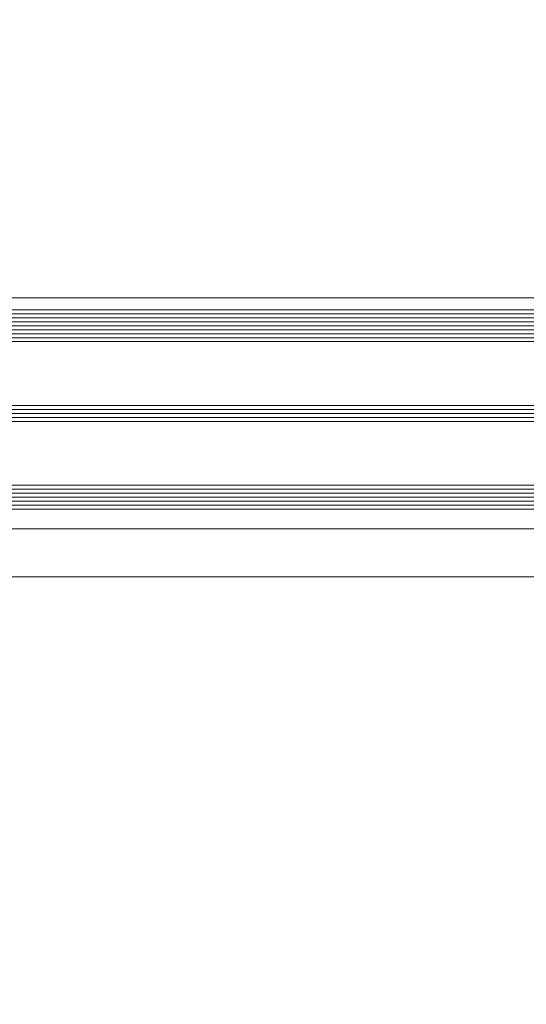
# Model space of a CAD drawing. Header units: millimetres. Extents: x -440702 to -371925, y -30726 to 14201.
# Tile 69 of 256: x -432458 to -432331, y -20181 to -19934. Entities that reach past the tile are written whole.
import ezdxf

# ---------------------------------------------------------------- set-up
doc = ezdxf.new("R2010")
doc.units = ezdxf.units.MM
doc.header["$MEASUREMENT"] = 0
doc.layers.add('New_A-13-UKS_Pen_No__250', color=7, linetype='Continuous', lineweight=13)
doc.layers.add('SA viimistlus_põrand_Pen_No__1', color=7, linetype='Continuous', lineweight=13)
doc.dimstyles.new('GENERATED_STYLE__1', dxfattribs={"dimtxt": 0.18, "dimasz": 109.44, "dimexe": 0.18, "dimexo": 0.0625, "dimgap": 0.09, "dimtad": 0, "dimtih": 1, "dimtoh": 1, "dimdec": 4, "dimzin": 0, "dimdsep": 46, "dimcen": 0.09, "dimadec": 0, "dimazin": 0, "dimtfac": 1, "dimtdec": 4, "dimtmove": 0, "dimatfit": 3, "dimldrblk": 'ARROWHEAD_11', "dimfxl": 1, "dimtolj": 1, "dimtzin": 0, "dimarcsym": 0})

# ---------------------------------------------------------------- blocks, each defined once
blk = doc.blocks.new('ARROWHEAD_11')
at = {"color": 0, "linetype": 'Continuous', "lineweight": 0}
blk.add_line((0, 0), (-1, 0), dxfattribs=at)
at = {"color": 0, "linetype": 'Continuous', "lineweight": 0, "const_width": 0.25, "flags": 128}
blk.add_lwpolyline([(-0.125, 0, 1), (0.125, 0, 1)], format="xyb", close=True, dxfattribs=at)

msp = doc.modelspace()

# ---------------------------------------------------------------- linework, layer by layer
at = {"layer": 'New_A-13-UKS_Pen_No__250', "color": 7, "linetype": 'Continuous', "lineweight": 13}
for p, q in [((-432496.95, -20004.1), (-431624.85, -20004.1)), ((-431611.85, -20007.1), (-432496.95, -20007.1)), ((-431611.85, -20008.1), (-432496.95, -20008.1)), ((-431611.85, -20009.1), (-432496.95, -20009.1)), ((-431611.85, -20010.1), (-432496.95, -20010.1)), ((-431611.85, -20011.1), (-432496.95, -20011.1)), ((-431611.85, -20012.1), (-432496.95, -20012.1)), ((-431611.85, -20013.1), (-432496.95, -20013.1)), ((-431611.85, -20014.1), (-432496.95, -20014.1)), ((-431611.85, -20015.1), (-432496.95, -20015.1)), ((-431611.85, -20031.1), (-432496.95, -20031.1)), ((-431611.85, -20032.1), (-432496.95, -20032.1)), ((-431611.85, -20033.1), (-432496.95, -20033.1)), ((-431611.85, -20034.1), (-432496.95, -20034.1)), ((-431611.85, -20035.1), (-432496.95, -20035.1)), ((-431611.85, -20051.1), (-432496.95, -20051.1)), ((-431611.85, -20052.1), (-432496.95, -20052.1)), ((-431611.85, -20053.1), (-432496.95, -20053.1)), ((-431611.85, -20054.1), (-432496.95, -20054.1)), ((-431611.85, -20055.1), (-432496.95, -20055.1)), ((-431611.85, -20056.1), (-432496.95, -20056.1)), ((-431611.85, -20057.1), (-432496.95, -20057.1)), ((-432496.95, -20062.1), (-431624.85, -20062.1)), ((-432496.95, -20074.1), (-431624.85, -20074.1))]:
    msp.add_line(p, q, dxfattribs=at)

# ---------------------------------------------------------------- leaders
at = {"layer": 'SA viimistlus_põrand_Pen_No__1', "color": 7, "linetype": 'Continuous', "lineweight": 13, "annotation_type": 0, "has_hookline": 1, "hookline_direction": 0, "text_width": 2209.8}
msp.add_leader([(-432476.21, -19349.51), (-430207.89, -20181.37), (-429127.98, -20181.37)], dimstyle='GENERATED_STYLE__1', dxfattribs=at)

doc.saveas('drawing.dxf')
